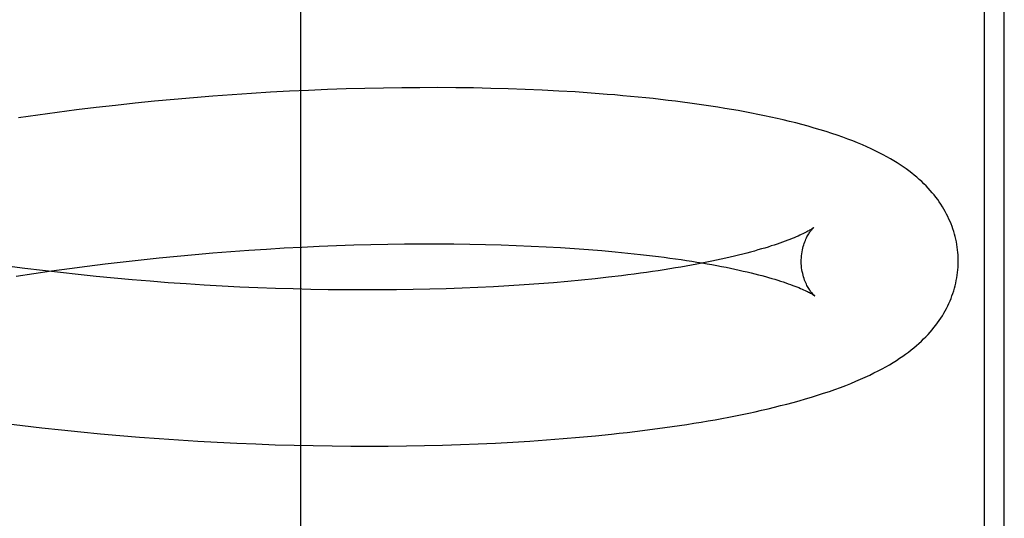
# Model space of a CAD drawing. Header units: inches. Extents: x 0 to 184, y 0 to 119.
# Tile 101 of 115: x 104.6972 to 104.8227, y 44.7009 to 44.7644. Entities that reach past the tile are written whole.
import ezdxf

# ---------------------------------------------------------------- set-up
doc = ezdxf.new("R2010")
doc.units = ezdxf.units.IN
doc.header["$LTSCALE"] = 10.121375
doc.header["$MEASUREMENT"] = 0
doc.linetypes.add('HIDDEN', pattern=[0.2, 0.1, -0.1])
doc.layers.add('DEFAULT_2', color=8, linetype='HIDDEN')

msp = doc.modelspace()

# ---------------------------------------------------------------- linework, layer by layer
at = {"layer": 'DEFAULT_2', "color": 8, "linetype": 'HIDDEN'}
for p, q in [((104.73307, 44.61111), (104.73307, 44.98611)), ((104.82014, 44.98608), (104.82014, 44.61114)), ((104.82272, 44.61401), (104.82272, 44.98321)), ((104.72183, 44.75468), (104.71936, 44.75448)), ((104.72429, 44.75486), (104.72183, 44.75468)), ((104.72675, 44.75503), (104.72429, 44.75486)), ((104.72919, 44.75518), (104.72675, 44.75503)), ((104.73162, 44.75531), (104.72919, 44.75518)), ((104.73404, 44.75543), (104.73162, 44.75531)), ((104.73645, 44.75553), (104.73404, 44.75543)), ((104.73884, 44.75561), (104.73645, 44.75553)), ((104.74122, 44.75567), (104.73884, 44.75561)), ((104.74357, 44.75572), (104.74122, 44.75567)), ((104.74591, 44.75576), (104.74357, 44.75572)), ((104.74823, 44.75577), (104.74591, 44.75576)), ((104.75053, 44.75578), (104.74823, 44.75577)), ((104.7528, 44.75576), (104.75053, 44.75578)), ((104.75506, 44.75573), (104.7528, 44.75576)), ((104.75728, 44.75568), (104.75506, 44.75573)), ((104.75948, 44.75562), (104.75728, 44.75568)), ((104.76166, 44.75554), (104.75948, 44.75562)), ((104.7638, 44.75545), (104.76166, 44.75554)), ((104.76592, 44.75534), (104.7638, 44.75545)), ((104.76801, 44.75522), (104.76592, 44.75534)), ((104.77007, 44.75508), (104.76801, 44.75522)), ((104.70944, 44.75351), (104.70696, 44.75323)), ((104.71193, 44.75378), (104.70944, 44.75351)), ((104.71441, 44.75403), (104.71193, 44.75378)), ((104.71689, 44.75426), (104.71441, 44.75403)), ((104.71936, 44.75448), (104.71689, 44.75426)), ((104.69953, 44.75227), (104.69706, 44.75192)), ((104.702, 44.75261), (104.69953, 44.75227)), ((104.70448, 44.75293), (104.702, 44.75261)), ((104.70696, 44.75323), (104.70448, 44.75293)), ((104.73761, 44.73565), (104.73981, 44.73572)), ((104.73981, 44.73572), (104.74199, 44.73578)), ((104.74199, 44.73578), (104.74415, 44.73582)), ((104.74415, 44.73582), (104.74628, 44.73585)), ((104.74628, 44.73585), (104.7484, 44.73587)), ((104.7484, 44.73587), (104.75049, 44.73587)), ((104.75049, 44.73587), (104.75255, 44.73585)), ((104.75255, 44.73585), (104.75459, 44.73583)), ((104.75459, 44.73583), (104.7566, 44.73579)), ((104.7566, 44.73579), (104.75858, 44.73573)), ((104.75858, 44.73573), (104.76052, 44.73566)), ((104.71728, 44.7343), (104.71957, 44.73451)), ((104.71957, 44.73451), (104.72185, 44.73471)), ((104.72185, 44.73471), (104.72413, 44.73489)), ((104.72413, 44.73489), (104.72641, 44.73505)), ((104.72641, 44.73505), (104.72867, 44.7352)), ((104.72867, 44.7352), (104.73092, 44.73534)), ((104.73092, 44.73534), (104.73317, 44.73545)), ((104.73317, 44.73545), (104.7354, 44.73556)), ((104.7354, 44.73556), (104.73761, 44.73565)), ((104.76052, 44.73566), (104.76243, 44.73558)), ((104.76243, 44.73558), (104.76431, 44.73549)), ((104.76431, 44.73549), (104.76615, 44.73539)), ((104.76615, 44.73539), (104.76795, 44.73527)), ((104.76795, 44.73527), (104.76971, 44.73514)), ((104.76971, 44.73514), (104.77143, 44.735)), ((104.70583, 44.73303), (104.70812, 44.73331)), ((104.70812, 44.73331), (104.71041, 44.73358)), ((104.71041, 44.73358), (104.7127, 44.73384)), ((104.7127, 44.73384), (104.71499, 44.73408)), ((104.71499, 44.73408), (104.71728, 44.7343)), ((104.69787, 44.73273), (104.69561, 44.73303)), ((104.69678, 44.73174), (104.69903, 44.73208)), ((104.70013, 44.73245), (104.69787, 44.73273)), ((104.69903, 44.73208), (104.70129, 44.73241)), ((104.7024, 44.73219), (104.70013, 44.73245)), ((104.70129, 44.73241), (104.70356, 44.73273)), ((104.70468, 44.73194), (104.7024, 44.73219)), ((104.70356, 44.73273), (104.70583, 44.73303)), ((104.70696, 44.7317), (104.70468, 44.73194)), ((104.70926, 44.73148), (104.70696, 44.7317)), ((104.71155, 44.73128), (104.70926, 44.73148)), ((104.71385, 44.73109), (104.71155, 44.73128)), ((104.71614, 44.73091), (104.71385, 44.73109)), ((104.71844, 44.73075), (104.71614, 44.73091)), ((104.72073, 44.73061), (104.71844, 44.73075)), ((104.7634, 44.73076), (104.76151, 44.73063)), ((104.76525, 44.73091), (104.7634, 44.73076)), ((104.76707, 44.73106), (104.76525, 44.73091)), ((104.76885, 44.73123), (104.76707, 44.73106)), ((104.77059, 44.73141), (104.76885, 44.73123)), ((104.77228, 44.7316), (104.77059, 44.73141)), ((104.77393, 44.73179), (104.77228, 44.7316)), ((104.72302, 44.73048), (104.72073, 44.73061)), ((104.72529, 44.73036), (104.72302, 44.73048)), ((104.72757, 44.73026), (104.72529, 44.73036)), ((104.72983, 44.73018), (104.72757, 44.73026)), ((104.73208, 44.73011), (104.72983, 44.73018)), ((104.73432, 44.73006), (104.73208, 44.73011)), ((104.73654, 44.73002), (104.73432, 44.73006)), ((104.73875, 44.72999), (104.73654, 44.73002)), ((104.74094, 44.72998), (104.73875, 44.72999)), ((104.74311, 44.72998), (104.74094, 44.72998)), ((104.74525, 44.73), (104.74311, 44.72998)), ((104.74738, 44.73003), (104.74525, 44.73)), ((104.74948, 44.73008), (104.74738, 44.73003)), ((104.75156, 44.73014), (104.74948, 44.73008)), ((104.75361, 44.73021), (104.75156, 44.73014)), ((104.75563, 44.73029), (104.75361, 44.73021)), ((104.75762, 44.73039), (104.75563, 44.73029)), ((104.75958, 44.7305), (104.75762, 44.73039)), ((104.76151, 44.73063), (104.75958, 44.7305)), ((104.69511, 44.71301), (104.69758, 44.7127)), ((104.69758, 44.7127), (104.70006, 44.71241)), ((104.70006, 44.71241), (104.70254, 44.71214)), ((104.70254, 44.71214), (104.70503, 44.71188)), ((104.70503, 44.71188), (104.70751, 44.71165)), ((104.70751, 44.71165), (104.71, 44.71142)), ((104.71, 44.71142), (104.71249, 44.71122)), ((104.71249, 44.71122), (104.71498, 44.71103)), ((104.71498, 44.71103), (104.71746, 44.71086)), ((104.71746, 44.71086), (104.71994, 44.71071)), ((104.71994, 44.71071), (104.72241, 44.71057)), ((104.76007, 44.71059), (104.76224, 44.71072)), ((104.76224, 44.71072), (104.76438, 44.71087)), ((104.76438, 44.71087), (104.7665, 44.71103)), ((104.7665, 44.71103), (104.76858, 44.71121)), ((104.76858, 44.71121), (104.77063, 44.7114)), ((104.77063, 44.7114), (104.77265, 44.71161)), ((104.72241, 44.71057), (104.72488, 44.71045)), ((104.72488, 44.71045), (104.72733, 44.71035)), ((104.72733, 44.71035), (104.72978, 44.71026)), ((104.72978, 44.71026), (104.73222, 44.71019)), ((104.73222, 44.71019), (104.73464, 44.71014)), ((104.73464, 44.71014), (104.73705, 44.7101)), ((104.73705, 44.7101), (104.73944, 44.71008)), ((104.73944, 44.71008), (104.74181, 44.71007)), ((104.74181, 44.71007), (104.74417, 44.71008)), ((104.74417, 44.71008), (104.74651, 44.71011)), ((104.74651, 44.71011), (104.74883, 44.71015)), ((104.74883, 44.71015), (104.75112, 44.71021)), ((104.75112, 44.71021), (104.7534, 44.71028)), ((104.7534, 44.71028), (104.75565, 44.71037)), ((104.75565, 44.71037), (104.75787, 44.71047)), ((104.75787, 44.71047), (104.76007, 44.71059))]:
    msp.add_line(p, q, dxfattribs=at)
for points in [[(104.81684, 44.73383), (104.81684, 44.73411), (104.81682, 44.73445), (104.81679, 44.73478), (104.81676, 44.73512), (104.81672, 44.73545), (104.81667, 44.73579), (104.81661, 44.73612), (104.81654, 44.73645), (104.81646, 44.73678), (104.81637, 44.73711), (104.81628, 44.73743), (104.81617, 44.73776), (104.81606, 44.73808), (104.81594, 44.7384), (104.81581, 44.73872), (104.81567, 44.73903), (104.81552, 44.73935), (104.81537, 44.73966), (104.8152, 44.73997), (104.81503, 44.74028), (104.81484, 44.74059), (104.81465, 44.7409), (104.81444, 44.7412), (104.81423, 44.7415), (104.81401, 44.7418), (104.81378, 44.74209), (104.81354, 44.74238), (104.81329, 44.74267), (104.81303, 44.74296), (104.81276, 44.74324), (104.81248, 44.74353), (104.81219, 44.7438), (104.81189, 44.74408), (104.81158, 44.74435), (104.81125, 44.74462), (104.81092, 44.74489), (104.81057, 44.74516), (104.81021, 44.74542), (104.80984, 44.74568), (104.80946, 44.74594), (104.80906, 44.7462), (104.80864, 44.74645), (104.80821, 44.74671), (104.80775, 44.74697), (104.80728, 44.74722), (104.80679, 44.74748), (104.80628, 44.74773), (104.80575, 44.74798), (104.8052, 44.74823), (104.80463, 44.74848), (104.80403, 44.74873), (104.80342, 44.74898), (104.80278, 44.74922), (104.80212, 44.74946), (104.80143, 44.7497), (104.80073, 44.74994), (104.8, 44.75018), (104.79925, 44.75041), (104.79849, 44.75063), (104.79771, 44.75085), (104.79693, 44.75106), (104.79614, 44.75127), (104.79535, 44.75147), (104.79455, 44.75166), (104.79375, 44.75184), (104.79295, 44.75202), (104.79214, 44.75219), (104.79132, 44.75236), (104.79049, 44.75252), (104.78965, 44.75268), (104.78881, 44.75284), (104.78795, 44.75299), (104.78708, 44.75313), (104.78621, 44.75327), (104.78533, 44.75341), (104.78444, 44.75355), (104.78354, 44.75367), (104.78264, 44.7538), (104.78172, 44.75392), (104.7808, 44.75404), (104.77986, 44.75415), (104.77892, 44.75426), (104.77797, 44.75437), (104.77701, 44.75447), (104.77604, 44.75457), (104.77507, 44.75466), (104.77408, 44.75475), (104.77309, 44.75484), (104.77209, 44.75492), (104.77007, 44.75508)], [(104.79844, 44.73794), (104.79843, 44.73794), (104.79841, 44.73792), (104.79838, 44.7379), (104.79834, 44.73788), (104.7983, 44.73784), (104.79824, 44.73781), (104.79818, 44.73776), (104.7981, 44.73771), (104.79801, 44.73766), (104.79791, 44.7376), (104.7978, 44.73753), (104.79767, 44.73747), (104.79753, 44.73739), (104.79738, 44.73731), (104.79722, 44.73723), (104.79704, 44.73714), (104.79685, 44.73705), (104.79665, 44.73695), (104.79643, 44.73686), (104.79619, 44.73675), (104.79594, 44.73665), (104.79568, 44.73654), (104.7954, 44.73643), (104.79511, 44.73632), (104.7948, 44.7362), (104.79447, 44.73608), (104.79413, 44.73596), (104.79377, 44.73584), (104.7934, 44.73571), (104.79302, 44.73559), (104.79261, 44.73546), (104.7922, 44.73533), (104.79177, 44.73521), (104.79132, 44.73508), (104.79086, 44.73495), (104.79038, 44.73482), (104.78989, 44.73469), (104.78938, 44.73456), (104.78886, 44.73442), (104.78832, 44.73429), (104.78777, 44.73416), (104.78721, 44.73403), (104.78663, 44.73391), (104.78603, 44.73378), (104.78543, 44.73365), (104.78481, 44.73352), (104.78417, 44.7334), (104.78352, 44.73327), (104.78286, 44.73315), (104.78218, 44.73303), (104.7815, 44.73291), (104.7808, 44.73279), (104.78008, 44.73267), (104.77935, 44.73255), (104.77862, 44.73244), (104.77787, 44.73233), (104.7771, 44.73222), (104.77633, 44.73211), (104.77554, 44.732), (104.77474, 44.7319), (104.77393, 44.73179)], [(104.79684, 44.73357), (104.79684, 44.73382), (104.79686, 44.73408), (104.79688, 44.73434), (104.7969, 44.73459), (104.79694, 44.73484), (104.79699, 44.73508), (104.79704, 44.7353), (104.79709, 44.73552), (104.79715, 44.73573), (104.79722, 44.73592), (104.79729, 44.73611), (104.79736, 44.73629), (104.79743, 44.73645), (104.7975, 44.73661), (104.79757, 44.73675), (104.79765, 44.73689), (104.79772, 44.73701), (104.79779, 44.73713), (104.79786, 44.73724), (104.79793, 44.73734), (104.79799, 44.73743), (104.79805, 44.73752), (104.79811, 44.73759), (104.79817, 44.73766), (104.79822, 44.73772), (104.79826, 44.73777), (104.7983, 44.73782), (104.79834, 44.73785), (104.79837, 44.73789), (104.7984, 44.73791), (104.79842, 44.73793), (104.79843, 44.73794), (104.79844, 44.73795)], [(104.77143, 44.735), (104.77311, 44.73485), (104.77393, 44.73477), (104.77474, 44.73469), (104.77554, 44.7346), (104.77633, 44.73452), (104.77711, 44.73443), (104.77787, 44.73434), (104.77863, 44.73424), (104.77937, 44.73415), (104.7801, 44.73405), (104.78081, 44.73395), (104.78152, 44.73385), (104.78221, 44.73375), (104.78288, 44.73364), (104.78355, 44.73353), (104.7842, 44.73343), (104.78484, 44.73332), (104.78546, 44.73321), (104.78607, 44.73309), (104.78667, 44.73298), (104.78725, 44.73287), (104.78782, 44.73275), (104.78837, 44.73263), (104.78891, 44.73252), (104.78943, 44.7324), (104.78994, 44.73228), (104.79044, 44.73216), (104.79092, 44.73205), (104.79138, 44.73193), (104.79183, 44.73181), (104.79227, 44.73169), (104.79268, 44.73158), (104.79309, 44.73146), (104.79348, 44.73134), (104.79385, 44.73123), (104.79421, 44.73112), (104.79455, 44.731), (104.79488, 44.73089), (104.79519, 44.73078), (104.79549, 44.73068), (104.79577, 44.73057), (104.79604, 44.73047), (104.79629, 44.73037), (104.79652, 44.73028), (104.79674, 44.73019), (104.79695, 44.7301), (104.79714, 44.73001), (104.79732, 44.72993), (104.79749, 44.72985), (104.79764, 44.72977), (104.79778, 44.7297), (104.7979, 44.72964), (104.79802, 44.72957), (104.79812, 44.72952), (104.79821, 44.72947), (104.79829, 44.72942), (104.79835, 44.72938), (104.79841, 44.72934), (104.79846, 44.72931), (104.79849, 44.72929), (104.79852, 44.72927), (104.79852, 44.72926)], [(104.77265, 44.71161), (104.77365, 44.71171), (104.77464, 44.71183), (104.77562, 44.71194), (104.77659, 44.71206), (104.77756, 44.71218), (104.77851, 44.71231), (104.77946, 44.71244), (104.7804, 44.71257), (104.78133, 44.71271), (104.78225, 44.71285), (104.78316, 44.713), (104.78407, 44.71315), (104.78496, 44.7133), (104.78585, 44.71345), (104.78673, 44.71361), (104.7876, 44.71378), (104.78846, 44.71395), (104.7893, 44.71412), (104.79014, 44.71429), (104.79097, 44.71447), (104.79179, 44.71466), (104.79261, 44.71484), (104.79341, 44.71504), (104.79421, 44.71524), (104.79501, 44.71544), (104.7958, 44.71565), (104.79659, 44.71587), (104.79738, 44.7161), (104.79816, 44.71633), (104.79892, 44.71657), (104.79968, 44.71681), (104.80042, 44.71706), (104.80114, 44.71731), (104.80184, 44.71757), (104.80252, 44.71782), (104.80317, 44.71808), (104.8038, 44.71834), (104.80441, 44.7186), (104.805, 44.71887), (104.80557, 44.71913), (104.80611, 44.7194), (104.80664, 44.71966), (104.80714, 44.71993), (104.80763, 44.7202), (104.80809, 44.72046), (104.80854, 44.72073), (104.80896, 44.721), (104.80937, 44.72127), (104.80977, 44.72153), (104.81014, 44.7218), (104.81051, 44.72207), (104.81086, 44.72234), (104.8112, 44.72262), (104.81153, 44.72289), (104.81184, 44.72317), (104.81215, 44.72345), (104.81244, 44.72374), (104.81272, 44.72402), (104.813, 44.72431), (104.81326, 44.7246), (104.81351, 44.72489), (104.81375, 44.72519), (104.81399, 44.72549), (104.81421, 44.72579), (104.81442, 44.72609), (104.81463, 44.7264), (104.81483, 44.7267), (104.81501, 44.72701), (104.81519, 44.72733), (104.81535, 44.72764), (104.81551, 44.72796), (104.81566, 44.72827), (104.8158, 44.72859), (104.81593, 44.72891), (104.81605, 44.72923), (104.81617, 44.72955), (104.81627, 44.72988), (104.81637, 44.73021), (104.81645, 44.73053), (104.81653, 44.73086), (104.8166, 44.7312), (104.81666, 44.73153), (104.81671, 44.73186), (104.81676, 44.7322), (104.81679, 44.73253), (104.81682, 44.73287), (104.81683, 44.7332), (104.81684, 44.73354), (104.81684, 44.73383)], [(104.79852, 44.72926), (104.79854, 44.72925), (104.79855, 44.72925), (104.79854, 44.72925), (104.79853, 44.72926), (104.79851, 44.72928), (104.79848, 44.7293), (104.79845, 44.72934), (104.79841, 44.72937), (104.79837, 44.72942), (104.79832, 44.72947), (104.79826, 44.72953), (104.79821, 44.7296), (104.79815, 44.72967), (104.79808, 44.72975), (104.79802, 44.72984), (104.79795, 44.72994), (104.79787, 44.73005), (104.7978, 44.73016), (104.79773, 44.73029), (104.79765, 44.73042), (104.79757, 44.73057), (104.7975, 44.73072), (104.79742, 44.73089), (104.79735, 44.73106), (104.79727, 44.73125), (104.7972, 44.73145), (104.79714, 44.73165), (104.79708, 44.73187), (104.79702, 44.73209), (104.79697, 44.73233), (104.79693, 44.73257), (104.79689, 44.73282), (104.79687, 44.73308), (104.79685, 44.73334), (104.79684, 44.73357)]]:
    msp.add_lwpolyline(points, dxfattribs=at)

doc.saveas('drawing.dxf')
